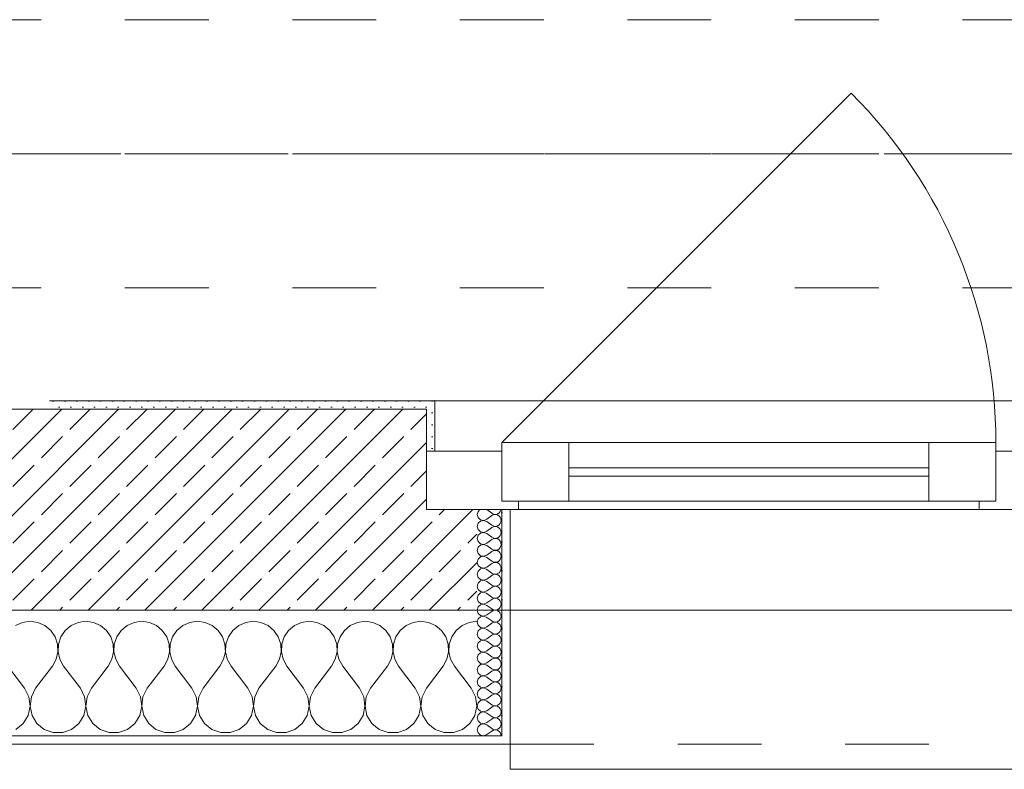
# Model space of a CAD drawing. Header units: metres. Extents: x -3.5 to 65.3, y -10.9 to 16.7.
# Tile 35 of 213: x 25.9 to 27, y -0.2 to 0.7. Entities that reach past the tile are written whole.
import ezdxf

# ---------------------------------------------------------------- set-up
doc = ezdxf.new("R2010")
doc.units = ezdxf.units.M
doc.header["$MEASUREMENT"] = 0
for name, pattern in [('Achse', [0.08, 0.04, -0.02, 0, -0.02]), ('Strichlinie doppelt', [0.218722, 0.105833, -0.042333, 0.028222, -0.042333]), ('Strichlinie eng', [0.046, 0.03, -0.016]), ('Untersicht', [0.04, 0.03, -0.01])]:
    doc.linetypes.add(name, pattern=pattern)
for name, color, linetype in [('451 - Universal.Achsen Raster', 7, 'Continuous'), ('603 - Struktur.Bodenplatte_ Decke Roh', 7, 'Continuous'), ('604 - Struktur.Wand Aussen', 7, 'Continuous'), ('608 - Struktur.Träger', 7, 'Continuous')]:
    doc.layers.add(name, color=color, linetype=linetype)
pattern_1 = [(0, (0, 0), (0, 0.034641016), [0, -0.02]), (0, (0.01, 0.01732), (0, 0.034641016), [0, -0.02])]
pattern_2 = [(45, (0, 0), (-0.007071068, 0.007071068), [0, -0.01])]

# ---------------------------------------------------------------- blocks, each defined once
blk = doc.blocks.new('*X26')
at = {"layer": '604 - Struktur.Wand Aussen', "color": 7, "linetype": 'Continuous', "lineweight": 5}
for p, q in [((25.8576, -0.0096), (25.8491, -0.0133)), ((25.8667, -0.0083), (25.8576, -0.0096)), ((25.8758, -0.0096), (25.8667, -0.0083)), ((25.8842, -0.0133), (25.8758, -0.0096)), ((25.9242, -0.0096), (25.9158, -0.0133)), ((25.9333, -0.0083), (25.9242, -0.0096)), ((25.9424, -0.0096), (25.9333, -0.0083)), ((25.9509, -0.0133), (25.9424, -0.0096)), ((25.9909, -0.0096), (25.9825, -0.0133)), ((26, -0.0083), (25.9909, -0.0096)), ((26.0091, -0.0096), (26, -0.0083)), ((26.0175, -0.0133), (26.0091, -0.0096)), ((26.0576, -0.0096), (26.0491, -0.0133)), ((26.0667, -0.0083), (26.0576, -0.0096)), ((26.0758, -0.0096), (26.0667, -0.0083)), ((26.0842, -0.0133), (26.0758, -0.0096)), ((26.1242, -0.0096), (26.1158, -0.0133)), ((26.1333, -0.0083), (26.1242, -0.0096)), ((26.1424, -0.0096), (26.1333, -0.0083)), ((26.1509, -0.0133), (26.1424, -0.0096)), ((26.1909, -0.0096), (26.1825, -0.0133)), ((26.2, -0.0083), (26.1909, -0.0096)), ((26.2091, -0.0096), (26.2, -0.0083)), ((26.2175, -0.0133), (26.2091, -0.0096)), ((26.2576, -0.0096), (26.2491, -0.0133)), ((26.2667, -0.0083), (26.2576, -0.0096)), ((26.2758, -0.0096), (26.2667, -0.0083)), ((26.2842, -0.0133), (26.2758, -0.0096)), ((26.3242, -0.0096), (26.3158, -0.0133)), ((26.3333, -0.0083), (26.3242, -0.0096)), ((26.3424, -0.0096), (26.3333, -0.0083)), ((26.3509, -0.0133), (26.3424, -0.0096)), ((26.3909, -0.0096), (26.3825, -0.0133)), ((26.4, -0.0083), (26.3909, -0.0096)), ((25.8913, -0.0192), (25.8842, -0.0133)), ((25.8965, -0.0268), (25.8913, -0.0192)), ((25.9087, -0.0192), (25.9035, -0.0268)), ((25.9158, -0.0133), (25.9087, -0.0192)), ((25.9579, -0.0192), (25.9509, -0.0133)), ((25.9631, -0.0268), (25.9579, -0.0192)), ((25.9754, -0.0192), (25.9702, -0.0268)), ((25.9825, -0.0133), (25.9754, -0.0192)), ((26.0246, -0.0192), (26.0175, -0.0133)), ((26.0298, -0.0268), (26.0246, -0.0192)), ((26.0421, -0.0192), (26.0369, -0.0268)), ((26.0491, -0.0133), (26.0421, -0.0192)), ((26.0913, -0.0192), (26.0842, -0.0133)), ((26.0965, -0.0268), (26.0913, -0.0192)), ((26.1087, -0.0192), (26.1035, -0.0268)), ((26.1158, -0.0133), (26.1087, -0.0192)), ((26.1579, -0.0192), (26.1509, -0.0133)), ((26.1631, -0.0268), (26.1579, -0.0192)), ((26.1754, -0.0192), (26.1702, -0.0268)), ((26.1825, -0.0133), (26.1754, -0.0192)), ((26.2246, -0.0192), (26.2175, -0.0133)), ((26.2298, -0.0268), (26.2246, -0.0192)), ((26.2421, -0.0192), (26.2369, -0.0268)), ((26.2491, -0.0133), (26.2421, -0.0192)), ((26.2913, -0.0192), (26.2842, -0.0133)), ((26.2965, -0.0268), (26.2913, -0.0192)), ((26.3087, -0.0192), (26.3035, -0.0268)), ((26.3158, -0.0133), (26.3087, -0.0192)), ((26.3579, -0.0192), (26.3509, -0.0133)), ((26.3631, -0.0268), (26.3579, -0.0192)), ((26.3754, -0.0192), (26.3702, -0.0268)), ((26.3825, -0.0133), (26.3754, -0.0192)), ((25.8994, -0.0355), (25.8965, -0.0268)), ((25.9035, -0.0268), (25.9006, -0.0355)), ((25.9661, -0.0355), (25.9631, -0.0268)), ((25.9702, -0.0268), (25.9672, -0.0355)), ((26.0328, -0.0355), (26.0298, -0.0268)), ((26.0369, -0.0268), (26.0339, -0.0355)), ((26.0994, -0.0355), (26.0965, -0.0268)), ((26.1035, -0.0268), (26.1006, -0.0355)), ((26.1661, -0.0355), (26.1631, -0.0268)), ((26.1702, -0.0268), (26.1672, -0.0355)), ((26.2328, -0.0355), (26.2298, -0.0268)), ((26.2369, -0.0268), (26.2339, -0.0355)), ((26.2994, -0.0355), (26.2965, -0.0268)), ((26.3035, -0.0268), (26.3006, -0.0355)), ((26.3661, -0.0355), (26.3631, -0.0268)), ((26.3702, -0.0268), (26.3672, -0.0355)), ((25.8978, -0.0536), (25.8999, -0.0447)), ((25.8999, -0.0447), (25.8994, -0.0355)), ((25.9006, -0.0355), (25.9001, -0.0447)), ((25.9001, -0.0447), (25.9022, -0.0536)), ((25.9645, -0.0536), (25.9665, -0.0447)), ((25.9665, -0.0447), (25.9661, -0.0355)), ((25.9672, -0.0355), (25.9668, -0.0447)), ((25.9668, -0.0447), (25.9689, -0.0536)), ((26.0311, -0.0536), (26.0332, -0.0447)), ((26.0332, -0.0447), (26.0328, -0.0355)), ((26.0339, -0.0355), (26.0335, -0.0447)), ((26.0335, -0.0447), (26.0355, -0.0536)), ((26.0978, -0.0536), (26.0999, -0.0447)), ((26.0999, -0.0447), (26.0994, -0.0355)), ((26.1006, -0.0355), (26.1001, -0.0447)), ((26.1001, -0.0447), (26.1022, -0.0536)), ((26.1645, -0.0536), (26.1665, -0.0447)), ((26.1665, -0.0447), (26.1661, -0.0355)), ((26.1672, -0.0355), (26.1668, -0.0447)), ((26.1668, -0.0447), (26.1689, -0.0536)), ((26.2311, -0.0536), (26.2332, -0.0447)), ((26.2332, -0.0447), (26.2328, -0.0355)), ((26.2339, -0.0355), (26.2335, -0.0447)), ((26.2335, -0.0447), (26.2355, -0.0536)), ((26.2978, -0.0536), (26.2999, -0.0447)), ((26.2999, -0.0447), (26.2994, -0.0355)), ((26.3006, -0.0355), (26.3001, -0.0447)), ((26.3001, -0.0447), (26.3022, -0.0536)), ((26.3645, -0.0536), (26.3665, -0.0447)), ((26.3665, -0.0447), (26.3661, -0.0355)), ((26.3672, -0.0355), (26.3668, -0.0447)), ((26.3668, -0.0447), (26.3689, -0.0536)), ((25.8933, -0.0617), (25.8978, -0.0536)), ((25.9022, -0.0536), (25.9067, -0.0617)), ((25.96, -0.0617), (25.9645, -0.0536)), ((25.9689, -0.0536), (25.9733, -0.0617)), ((26.0267, -0.0617), (26.0311, -0.0536)), ((26.0355, -0.0536), (26.04, -0.0617)), ((26.0933, -0.0617), (26.0978, -0.0536)), ((26.1022, -0.0536), (26.1067, -0.0617)), ((26.16, -0.0617), (26.1645, -0.0536)), ((26.1689, -0.0536), (26.1733, -0.0617)), ((26.2267, -0.0617), (26.2311, -0.0536)), ((26.2355, -0.0536), (26.24, -0.0617)), ((26.2933, -0.0617), (26.2978, -0.0536)), ((26.3022, -0.0536), (26.3067, -0.0617)), ((26.36, -0.0617), (26.3645, -0.0536)), ((26.3689, -0.0536), (26.3733, -0.0617)), ((25.86, -0.0883), (25.84, -0.0617)), ((25.8733, -0.0883), (25.8933, -0.0617)), ((25.9267, -0.0883), (25.9067, -0.0617)), ((25.94, -0.0883), (25.96, -0.0617)), ((25.9933, -0.0883), (25.9733, -0.0617)), ((26.0067, -0.0883), (26.0267, -0.0617)), ((26.06, -0.0883), (26.04, -0.0617)), ((26.0733, -0.0883), (26.0933, -0.0617)), ((26.1267, -0.0883), (26.1067, -0.0617)), ((26.14, -0.0883), (26.16, -0.0617)), ((26.1933, -0.0883), (26.1733, -0.0617)), ((26.2067, -0.0883), (26.2267, -0.0617)), ((26.26, -0.0883), (26.24, -0.0617)), ((26.2733, -0.0883), (26.2933, -0.0617)), ((26.3267, -0.0883), (26.3067, -0.0617)), ((26.34, -0.0883), (26.36, -0.0617)), ((26.3933, -0.0883), (26.3733, -0.0617)), ((25.8651, -0.0984), (25.86, -0.0883)), ((25.8733, -0.0883), (25.8682, -0.0984)), ((25.9318, -0.0984), (25.9267, -0.0883)), ((25.94, -0.0883), (25.9349, -0.0984)), ((25.9985, -0.0984), (25.9933, -0.0883)), ((26.0067, -0.0883), (26.0015, -0.0984)), ((26.0651, -0.0984), (26.06, -0.0883)), ((26.0733, -0.0883), (26.0682, -0.0984)), ((26.1318, -0.0984), (26.1267, -0.0883)), ((26.14, -0.0883), (26.1349, -0.0984)), ((26.1985, -0.0984), (26.1933, -0.0883)), ((26.2067, -0.0883), (26.2015, -0.0984)), ((26.2651, -0.0984), (26.26, -0.0883)), ((26.2733, -0.0883), (26.2682, -0.0984)), ((26.3318, -0.0984), (26.3267, -0.0883)), ((26.34, -0.0883), (26.3349, -0.0984)), ((26.3985, -0.0984), (26.3933, -0.0883)), ((25.8666, -0.1096), (25.8651, -0.0984)), ((25.8682, -0.0984), (25.8667, -0.1096)), ((25.9333, -0.1096), (25.9318, -0.0984)), ((25.9349, -0.0984), (25.9334, -0.1096)), ((26, -0.1096), (25.9985, -0.0984)), ((26.0015, -0.0984), (26, -0.1096)), ((26.0666, -0.1096), (26.0651, -0.0984)), ((26.0682, -0.0984), (26.0667, -0.1096)), ((26.1333, -0.1096), (26.1318, -0.0984)), ((26.1349, -0.0984), (26.1334, -0.1096)), ((26.2, -0.1096), (26.1985, -0.0984)), ((26.2015, -0.0984), (26.2, -0.1096)), ((26.2666, -0.1096), (26.2651, -0.0984)), ((26.2682, -0.0984), (26.2667, -0.1096)), ((26.3333, -0.1096), (26.3318, -0.0984)), ((26.3349, -0.0984), (26.3334, -0.1096)), ((26.4, -0.1096), (26.3985, -0.0984)), ((25.8643, -0.1207), (25.8666, -0.1096)), ((25.8667, -0.1096), (25.869, -0.1207)), ((25.931, -0.1207), (25.9333, -0.1096)), ((25.9334, -0.1096), (25.9357, -0.1207)), ((25.9976, -0.1207), (26, -0.1096)), ((26, -0.1096), (26.0024, -0.1207)), ((26.0643, -0.1207), (26.0666, -0.1096)), ((26.0667, -0.1096), (26.069, -0.1207)), ((26.131, -0.1207), (26.1333, -0.1096)), ((26.1334, -0.1096), (26.1357, -0.1207)), ((26.1976, -0.1207), (26.2, -0.1096)), ((26.2, -0.1096), (26.2024, -0.1207)), ((26.2643, -0.1207), (26.2666, -0.1096)), ((26.2667, -0.1096), (26.269, -0.1207)), ((26.331, -0.1207), (26.3333, -0.1096)), ((26.3334, -0.1096), (26.3357, -0.1207)), ((26.3976, -0.1207), (26.4, -0.1096)), ((25.8584, -0.1303), (25.8643, -0.1207)), ((25.869, -0.1207), (25.8749, -0.1303)), ((25.9251, -0.1303), (25.931, -0.1207)), ((25.9357, -0.1207), (25.9416, -0.1303)), ((25.9917, -0.1303), (25.9976, -0.1207)), ((26.0024, -0.1207), (26.0083, -0.1303)), ((26.0584, -0.1303), (26.0643, -0.1207)), ((26.069, -0.1207), (26.0749, -0.1303)), ((26.1251, -0.1303), (26.131, -0.1207)), ((26.1357, -0.1207), (26.1416, -0.1303)), ((26.1917, -0.1303), (26.1976, -0.1207)), ((26.2024, -0.1207), (26.2083, -0.1303)), ((26.2584, -0.1303), (26.2643, -0.1207)), ((26.269, -0.1207), (26.2749, -0.1303)), ((26.3251, -0.1303), (26.331, -0.1207)), ((26.3357, -0.1207), (26.3416, -0.1303)), ((26.3917, -0.1303), (26.3976, -0.1207)), ((25.8496, -0.1374), (25.8584, -0.1303)), ((25.8749, -0.1303), (25.8837, -0.1374)), ((25.8837, -0.1374), (25.8943, -0.1412)), ((25.9057, -0.1412), (25.9163, -0.1374)), ((25.9163, -0.1374), (25.9251, -0.1303)), ((25.9416, -0.1303), (25.9504, -0.1374)), ((25.9504, -0.1374), (25.961, -0.1412)), ((25.9723, -0.1412), (25.983, -0.1374)), ((25.983, -0.1374), (25.9917, -0.1303)), ((26.0083, -0.1303), (26.017, -0.1374)), ((26.017, -0.1374), (26.0277, -0.1412)), ((26.039, -0.1412), (26.0496, -0.1374)), ((26.0496, -0.1374), (26.0584, -0.1303)), ((26.0749, -0.1303), (26.0837, -0.1374)), ((26.0837, -0.1374), (26.0943, -0.1412)), ((26.1057, -0.1412), (26.1163, -0.1374)), ((26.1163, -0.1374), (26.1251, -0.1303)), ((26.1416, -0.1303), (26.1504, -0.1374)), ((26.1504, -0.1374), (26.161, -0.1412)), ((26.1723, -0.1412), (26.183, -0.1374)), ((26.183, -0.1374), (26.1917, -0.1303)), ((26.2083, -0.1303), (26.217, -0.1374)), ((26.217, -0.1374), (26.2277, -0.1412)), ((26.239, -0.1412), (26.2496, -0.1374)), ((26.2496, -0.1374), (26.2584, -0.1303)), ((26.2749, -0.1303), (26.2837, -0.1374)), ((26.2837, -0.1374), (26.2943, -0.1412)), ((26.3057, -0.1412), (26.3163, -0.1374)), ((26.3163, -0.1374), (26.3251, -0.1303)), ((26.3416, -0.1303), (26.3504, -0.1374)), ((26.3504, -0.1374), (26.361, -0.1412)), ((26.3723, -0.1412), (26.383, -0.1374)), ((26.383, -0.1374), (26.3917, -0.1303)), ((25.8943, -0.1412), (25.9057, -0.1412)), ((25.961, -0.1412), (25.9723, -0.1412)), ((26.0277, -0.1412), (26.039, -0.1412)), ((26.0943, -0.1412), (26.1057, -0.1412)), ((26.161, -0.1412), (26.1723, -0.1412)), ((26.2277, -0.1412), (26.239, -0.1412)), ((26.2943, -0.1412), (26.3057, -0.1412)), ((26.361, -0.1412), (26.3723, -0.1412))]:
    blk.add_line(p, q, dxfattribs=at)
blk = doc.blocks.new('*X47')
at = {"layer": '604 - Struktur.Wand Aussen', "color": 7, "linetype": 'Continuous', "lineweight": 5}
for p, q in [((26.4018, 0.123), (26.4007, 0.1193)), ((26.4007, 0.1193), (26.4018, 0.1155)), ((26.4039, 0.125), (26.4018, 0.123)), ((26.4121, 0.125), (26.4179, 0.1207)), ((26.4121, 0.1136), (26.4179, 0.1179)), ((26.4179, 0.1207), (26.4196, 0.1198)), ((26.4196, 0.1188), (26.4179, 0.1179)), ((26.4196, 0.1198), (26.4215, 0.1193)), ((26.4215, 0.1193), (26.4196, 0.1188)), ((26.4215, 0.1193), (26.4235, 0.1194)), ((26.4235, 0.1192), (26.4215, 0.1193)), ((26.4235, 0.1194), (26.4253, 0.12)), ((26.4253, 0.1185), (26.4235, 0.1192)), ((26.4253, 0.12), (26.427, 0.1212)), ((26.427, 0.1174), (26.4253, 0.1185)), ((26.427, 0.1212), (26.4282, 0.1227)), ((26.4282, 0.1227), (26.429, 0.1245)), ((26.429, 0.1245), (26.4291, 0.125)), ((26.4018, 0.1088), (26.4007, 0.105)), ((26.4018, 0.1155), (26.4047, 0.1129)), ((26.4047, 0.1114), (26.4018, 0.1088)), ((26.4047, 0.1129), (26.4085, 0.1122)), ((26.4085, 0.1121), (26.4047, 0.1114)), ((26.4085, 0.1122), (26.4121, 0.1136)), ((26.4121, 0.1107), (26.4085, 0.1121)), ((26.4121, 0.1107), (26.4179, 0.1064)), ((26.4179, 0.1064), (26.4196, 0.1055)), ((26.4253, 0.1058), (26.427, 0.1069)), ((26.4282, 0.1159), (26.427, 0.1174)), ((26.427, 0.1069), (26.4282, 0.1084)), ((26.429, 0.1141), (26.4282, 0.1159)), ((26.4282, 0.1084), (26.429, 0.1102)), ((26.4293, 0.1121), (26.429, 0.1141)), ((26.429, 0.1102), (26.4293, 0.1121)), ((26.4007, 0.105), (26.4018, 0.1012)), ((26.4018, 0.0945), (26.4007, 0.0907)), ((26.4018, 0.1012), (26.4047, 0.0986)), ((26.4047, 0.0971), (26.4018, 0.0945)), ((26.4047, 0.0986), (26.4085, 0.0979)), ((26.4085, 0.0978), (26.4047, 0.0971)), ((26.4085, 0.0979), (26.4121, 0.0993)), ((26.4121, 0.0964), (26.4085, 0.0978)), ((26.4121, 0.0993), (26.4179, 0.1036)), ((26.4121, 0.0964), (26.4179, 0.0921)), ((26.4196, 0.1045), (26.4179, 0.1036)), ((26.4196, 0.1055), (26.4215, 0.105)), ((26.4215, 0.105), (26.4196, 0.1045)), ((26.4215, 0.105), (26.4235, 0.1051)), ((26.4235, 0.1049), (26.4215, 0.105)), ((26.4235, 0.1051), (26.4253, 0.1058)), ((26.4253, 0.1042), (26.4235, 0.1049)), ((26.427, 0.1031), (26.4253, 0.1042)), ((26.4282, 0.1016), (26.427, 0.1031)), ((26.427, 0.0926), (26.4282, 0.0941)), ((26.429, 0.0998), (26.4282, 0.1016)), ((26.4282, 0.0941), (26.429, 0.0959)), ((26.4293, 0.0979), (26.429, 0.0998)), ((26.429, 0.0959), (26.4293, 0.0979)), ((26.4007, 0.0907), (26.4018, 0.087)), ((26.4018, 0.087), (26.4047, 0.0843)), ((26.4047, 0.0828), (26.4018, 0.0802)), ((26.4047, 0.0843), (26.4085, 0.0836)), ((26.4085, 0.0835), (26.4047, 0.0828)), ((26.4085, 0.0836), (26.4121, 0.085)), ((26.4121, 0.0821), (26.4085, 0.0835)), ((26.4121, 0.085), (26.4179, 0.0893)), ((26.4179, 0.0921), (26.4196, 0.0912)), ((26.4196, 0.0902), (26.4179, 0.0893)), ((26.4196, 0.0912), (26.4215, 0.0907)), ((26.4215, 0.0907), (26.4196, 0.0902)), ((26.4215, 0.0907), (26.4235, 0.0908)), ((26.4235, 0.0906), (26.4215, 0.0907)), ((26.4235, 0.0908), (26.4253, 0.0915)), ((26.4253, 0.09), (26.4235, 0.0906)), ((26.4253, 0.0915), (26.427, 0.0926)), ((26.427, 0.0888), (26.4253, 0.09)), ((26.4282, 0.0873), (26.427, 0.0888)), ((26.429, 0.0855), (26.4282, 0.0873)), ((26.4293, 0.0836), (26.429, 0.0855)), ((26.429, 0.0816), (26.4293, 0.0836)), ((26.4018, 0.0802), (26.4007, 0.0764)), ((26.4007, 0.0764), (26.4018, 0.0727)), ((26.4018, 0.0727), (26.4047, 0.07)), ((26.4085, 0.0693), (26.4121, 0.0707)), ((26.4121, 0.0821), (26.4179, 0.0779)), ((26.4121, 0.0707), (26.4179, 0.075)), ((26.4179, 0.0779), (26.4196, 0.0769)), ((26.4196, 0.076), (26.4179, 0.075)), ((26.4196, 0.0769), (26.4215, 0.0765)), ((26.4215, 0.0764), (26.4196, 0.076)), ((26.4215, 0.0765), (26.4235, 0.0766)), ((26.4235, 0.0763), (26.4215, 0.0764)), ((26.4235, 0.0766), (26.4253, 0.0772)), ((26.4253, 0.0757), (26.4235, 0.0763)), ((26.4253, 0.0772), (26.427, 0.0783)), ((26.427, 0.0746), (26.4253, 0.0757)), ((26.427, 0.0783), (26.4282, 0.0798)), ((26.4282, 0.073), (26.427, 0.0746)), ((26.4282, 0.0798), (26.429, 0.0816)), ((26.429, 0.0712), (26.4282, 0.073)), ((26.4293, 0.0693), (26.429, 0.0712)), ((26.4018, 0.0659), (26.4007, 0.0621)), ((26.4007, 0.0621), (26.4018, 0.0584)), ((26.4047, 0.0685), (26.4018, 0.0659)), ((26.4047, 0.07), (26.4085, 0.0693)), ((26.4085, 0.0693), (26.4047, 0.0685)), ((26.4121, 0.0679), (26.4085, 0.0693)), ((26.4121, 0.0679), (26.4179, 0.0636)), ((26.4121, 0.0564), (26.4179, 0.0607)), ((26.4179, 0.0636), (26.4196, 0.0626)), ((26.4196, 0.0617), (26.4179, 0.0607)), ((26.4196, 0.0626), (26.4215, 0.0622)), ((26.4215, 0.0621), (26.4196, 0.0617)), ((26.4215, 0.0622), (26.4235, 0.0623)), ((26.4235, 0.062), (26.4215, 0.0621)), ((26.4235, 0.0623), (26.4253, 0.0629)), ((26.4253, 0.0614), (26.4235, 0.062)), ((26.4253, 0.0629), (26.427, 0.064)), ((26.427, 0.0603), (26.4253, 0.0614)), ((26.427, 0.064), (26.4282, 0.0655)), ((26.4282, 0.0588), (26.427, 0.0603)), ((26.4282, 0.0655), (26.429, 0.0673)), ((26.429, 0.0673), (26.4293, 0.0693)), ((26.4018, 0.0516), (26.4007, 0.0479)), ((26.4007, 0.0479), (26.4018, 0.0441)), ((26.4018, 0.0584), (26.4047, 0.0558)), ((26.4047, 0.0542), (26.4018, 0.0516)), ((26.4047, 0.0558), (26.4085, 0.055)), ((26.4085, 0.055), (26.4047, 0.0542)), ((26.4085, 0.055), (26.4121, 0.0564)), ((26.4121, 0.0536), (26.4085, 0.055)), ((26.4121, 0.0536), (26.4179, 0.0493)), ((26.4179, 0.0493), (26.4196, 0.0483)), ((26.4196, 0.0474), (26.4179, 0.0464)), ((26.4196, 0.0483), (26.4215, 0.0479)), ((26.4215, 0.0478), (26.4196, 0.0474)), ((26.4215, 0.0479), (26.4235, 0.048)), ((26.4235, 0.0477), (26.4215, 0.0478)), ((26.4235, 0.048), (26.4253, 0.0486)), ((26.4253, 0.0471), (26.4235, 0.0477)), ((26.4253, 0.0486), (26.427, 0.0497)), ((26.427, 0.046), (26.4253, 0.0471)), ((26.427, 0.0497), (26.4282, 0.0512)), ((26.429, 0.057), (26.4282, 0.0588)), ((26.4282, 0.0512), (26.429, 0.053)), ((26.4293, 0.055), (26.429, 0.057)), ((26.429, 0.053), (26.4293, 0.055)), ((26.4018, 0.0373), (26.4007, 0.0336)), ((26.4018, 0.0441), (26.4047, 0.0415)), ((26.4047, 0.04), (26.4018, 0.0373)), ((26.4047, 0.0415), (26.4085, 0.0407)), ((26.4085, 0.0407), (26.4047, 0.04)), ((26.4085, 0.0407), (26.4121, 0.0421)), ((26.4121, 0.0393), (26.4085, 0.0407)), ((26.4121, 0.0421), (26.4179, 0.0464)), ((26.4121, 0.0393), (26.4179, 0.035)), ((26.4253, 0.0343), (26.427, 0.0354)), ((26.4282, 0.0445), (26.427, 0.046)), ((26.427, 0.0354), (26.4282, 0.037)), ((26.429, 0.0427), (26.4282, 0.0445)), ((26.4282, 0.037), (26.429, 0.0388)), ((26.4293, 0.0407), (26.429, 0.0427)), ((26.429, 0.0388), (26.4293, 0.0407)), ((26.4007, 0.0336), (26.4018, 0.0298)), ((26.4018, 0.0298), (26.4047, 0.0272)), ((26.4047, 0.0257), (26.4018, 0.023)), ((26.4047, 0.0272), (26.4085, 0.0265)), ((26.4085, 0.0264), (26.4047, 0.0257)), ((26.4085, 0.0265), (26.4121, 0.0279)), ((26.4121, 0.025), (26.4085, 0.0264)), ((26.4121, 0.0279), (26.4179, 0.0321)), ((26.4121, 0.025), (26.4179, 0.0207)), ((26.4179, 0.035), (26.4196, 0.034)), ((26.4196, 0.0331), (26.4179, 0.0321)), ((26.4196, 0.034), (26.4215, 0.0336)), ((26.4215, 0.0335), (26.4196, 0.0331)), ((26.4215, 0.0336), (26.4235, 0.0337)), ((26.4235, 0.0334), (26.4215, 0.0335)), ((26.4235, 0.0337), (26.4253, 0.0343)), ((26.4253, 0.0328), (26.4235, 0.0334)), ((26.427, 0.0317), (26.4253, 0.0328)), ((26.4282, 0.0302), (26.427, 0.0317)), ((26.429, 0.0284), (26.4282, 0.0302)), ((26.4282, 0.0227), (26.429, 0.0245)), ((26.4293, 0.0264), (26.429, 0.0284)), ((26.429, 0.0245), (26.4293, 0.0264)), ((26.4018, 0.023), (26.4007, 0.0193)), ((26.4007, 0.0193), (26.4018, 0.0155)), ((26.4018, 0.0155), (26.4047, 0.0129)), ((26.4047, 0.0129), (26.4085, 0.0122)), ((26.4085, 0.0121), (26.4047, 0.0114)), ((26.4085, 0.0122), (26.4121, 0.0136)), ((26.4121, 0.0107), (26.4085, 0.0121)), ((26.4121, 0.0136), (26.4179, 0.0179)), ((26.4179, 0.0207), (26.4196, 0.0198)), ((26.4196, 0.0188), (26.4179, 0.0179)), ((26.4196, 0.0198), (26.4215, 0.0193)), ((26.4215, 0.0193), (26.4196, 0.0188)), ((26.4215, 0.0193), (26.4235, 0.0194)), ((26.4235, 0.0192), (26.4215, 0.0193)), ((26.4235, 0.0194), (26.4253, 0.02)), ((26.4253, 0.0185), (26.4235, 0.0192)), ((26.4253, 0.02), (26.427, 0.0212)), ((26.427, 0.0174), (26.4253, 0.0185)), ((26.427, 0.0212), (26.4282, 0.0227)), ((26.4282, 0.0159), (26.427, 0.0174)), ((26.429, 0.0141), (26.4282, 0.0159)), ((26.4293, 0.0121), (26.429, 0.0141)), ((26.429, 0.0102), (26.4293, 0.0121)), ((26.4018, 0.0088), (26.4007, 0.005)), ((26.4007, 0.005), (26.4018, 0.0012)), ((26.4047, 0.0114), (26.4018, 0.0088)), ((26.4018, 0.0012), (26.4047, -0.0014)), ((26.4121, 0.0107), (26.4179, 0.0064)), ((26.4121, -0.0007), (26.4179, 0.0036)), ((26.4179, 0.0064), (26.4196, 0.0055)), ((26.4196, 0.0045), (26.4179, 0.0036)), ((26.4196, 0.0055), (26.4215, 0.005)), ((26.4215, 0.005), (26.4196, 0.0045)), ((26.4215, 0.005), (26.4235, 0.0051)), ((26.4235, 0.0049), (26.4215, 0.005)), ((26.4235, 0.0051), (26.4253, 0.0058)), ((26.4253, 0.0042), (26.4235, 0.0049)), ((26.4253, 0.0058), (26.427, 0.0069)), ((26.427, 0.0031), (26.4253, 0.0042)), ((26.427, 0.0069), (26.4282, 0.0084)), ((26.4282, 0.0016), (26.427, 0.0031)), ((26.4282, 0.0084), (26.429, 0.0102)), ((26.429, -0.0002), (26.4282, 0.0016)), ((26.4018, -0.0055), (26.4007, -0.0093)), ((26.4007, -0.0093), (26.4018, -0.013)), ((26.4047, -0.0029), (26.4018, -0.0055)), ((26.4047, -0.0014), (26.4085, -0.0021)), ((26.4085, -0.0022), (26.4047, -0.0029)), ((26.4085, -0.0021), (26.4121, -0.0007)), ((26.4121, -0.0036), (26.4085, -0.0022)), ((26.4121, -0.0036), (26.4179, -0.0079)), ((26.4121, -0.015), (26.4179, -0.0107)), ((26.4179, -0.0079), (26.4196, -0.0088)), ((26.4196, -0.0098), (26.4179, -0.0107)), ((26.4196, -0.0088), (26.4215, -0.0093)), ((26.4215, -0.0093), (26.4196, -0.0098)), ((26.4215, -0.0093), (26.4235, -0.0092)), ((26.4235, -0.0094), (26.4215, -0.0093)), ((26.4235, -0.0092), (26.4253, -0.0085)), ((26.4253, -0.01), (26.4235, -0.0094)), ((26.4253, -0.0085), (26.427, -0.0074)), ((26.427, -0.0112), (26.4253, -0.01)), ((26.427, -0.0074), (26.4282, -0.0059)), ((26.4282, -0.0127), (26.427, -0.0112)), ((26.4282, -0.0059), (26.429, -0.0041)), ((26.4293, -0.0021), (26.429, -0.0002)), ((26.429, -0.0041), (26.4293, -0.0021)), ((26.4018, -0.0198), (26.4007, -0.0236)), ((26.4018, -0.013), (26.4047, -0.0157)), ((26.4047, -0.0172), (26.4018, -0.0198)), ((26.4047, -0.0157), (26.4085, -0.0164)), ((26.4085, -0.0165), (26.4047, -0.0172)), ((26.4085, -0.0164), (26.4121, -0.015)), ((26.4121, -0.0179), (26.4085, -0.0165)), ((26.4121, -0.0179), (26.4179, -0.0221)), ((26.4179, -0.0221), (26.4196, -0.0231)), ((26.4196, -0.0231), (26.4215, -0.0235)), ((26.4215, -0.0235), (26.4235, -0.0234)), ((26.4235, -0.0234), (26.4253, -0.0228)), ((26.4253, -0.0228), (26.427, -0.0217)), ((26.427, -0.0217), (26.4282, -0.0202)), ((26.429, -0.0145), (26.4282, -0.0127)), ((26.4282, -0.0202), (26.429, -0.0184)), ((26.4293, -0.0164), (26.429, -0.0145)), ((26.429, -0.0184), (26.4293, -0.0164)), ((26.4007, -0.0236), (26.4018, -0.0273)), ((26.4018, -0.0341), (26.4007, -0.0379)), ((26.4018, -0.0273), (26.4047, -0.03)), ((26.4047, -0.0315), (26.4018, -0.0341)), ((26.4047, -0.03), (26.4085, -0.0307)), ((26.4085, -0.0307), (26.4047, -0.0315)), ((26.4085, -0.0307), (26.4121, -0.0293)), ((26.4121, -0.0321), (26.4085, -0.0307)), ((26.4121, -0.0293), (26.4179, -0.025)), ((26.4121, -0.0321), (26.4179, -0.0364)), ((26.4196, -0.024), (26.4179, -0.025)), ((26.4215, -0.0236), (26.4196, -0.024)), ((26.4235, -0.0237), (26.4215, -0.0236)), ((26.4253, -0.0243), (26.4235, -0.0237)), ((26.427, -0.0254), (26.4253, -0.0243)), ((26.4282, -0.027), (26.427, -0.0254)), ((26.427, -0.036), (26.4282, -0.0345)), ((26.429, -0.0288), (26.4282, -0.027)), ((26.4282, -0.0345), (26.429, -0.0327)), ((26.4293, -0.0307), (26.429, -0.0288)), ((26.429, -0.0327), (26.4293, -0.0307)), ((26.4007, -0.0379), (26.4018, -0.0416)), ((26.4018, -0.0416), (26.4047, -0.0442)), ((26.4047, -0.0458), (26.4018, -0.0484)), ((26.4047, -0.0442), (26.4085, -0.045)), ((26.4085, -0.045), (26.4047, -0.0458)), ((26.4085, -0.045), (26.4121, -0.0436)), ((26.4121, -0.0464), (26.4085, -0.045)), ((26.4121, -0.0436), (26.4179, -0.0393)), ((26.4121, -0.0464), (26.4179, -0.0507)), ((26.4179, -0.0364), (26.4196, -0.0374)), ((26.4196, -0.0383), (26.4179, -0.0393)), ((26.4196, -0.0374), (26.4215, -0.0378)), ((26.4215, -0.0379), (26.4196, -0.0383)), ((26.4215, -0.0378), (26.4235, -0.0377)), ((26.4235, -0.038), (26.4215, -0.0379)), ((26.4235, -0.0377), (26.4253, -0.0371)), ((26.4253, -0.0386), (26.4235, -0.038)), ((26.4253, -0.0371), (26.427, -0.036)), ((26.427, -0.0397), (26.4253, -0.0386)), ((26.4282, -0.0412), (26.427, -0.0397)), ((26.429, -0.043), (26.4282, -0.0412)), ((26.4282, -0.0488), (26.429, -0.047)), ((26.4293, -0.045), (26.429, -0.043)), ((26.429, -0.047), (26.4293, -0.045)), ((26.4018, -0.0484), (26.4007, -0.0521)), ((26.4007, -0.0521), (26.4018, -0.0559)), ((26.4018, -0.0559), (26.4047, -0.0585)), ((26.4047, -0.0585), (26.4085, -0.0593)), ((26.4085, -0.0593), (26.4121, -0.0579)), ((26.4121, -0.0579), (26.4179, -0.0536)), ((26.4179, -0.0507), (26.4196, -0.0517)), ((26.4196, -0.0526), (26.4179, -0.0536)), ((26.4196, -0.0517), (26.4215, -0.0521)), ((26.4215, -0.0522), (26.4196, -0.0526)), ((26.4215, -0.0521), (26.4235, -0.052)), ((26.4235, -0.0523), (26.4215, -0.0522)), ((26.4235, -0.052), (26.4253, -0.0514)), ((26.4253, -0.0529), (26.4235, -0.0523)), ((26.4253, -0.0514), (26.427, -0.0503)), ((26.427, -0.054), (26.4253, -0.0529)), ((26.427, -0.0503), (26.4282, -0.0488)), ((26.4282, -0.0555), (26.427, -0.054)), ((26.429, -0.0573), (26.4282, -0.0555)), ((26.4293, -0.0593), (26.429, -0.0573)), ((26.4018, -0.0627), (26.4007, -0.0664)), ((26.4007, -0.0664), (26.4018, -0.0702)), ((26.4047, -0.06), (26.4018, -0.0627)), ((26.4018, -0.0702), (26.4047, -0.0728)), ((26.4085, -0.0593), (26.4047, -0.06)), ((26.4121, -0.0607), (26.4085, -0.0593)), ((26.4121, -0.0607), (26.4179, -0.065)), ((26.4121, -0.0721), (26.4179, -0.0679)), ((26.4179, -0.065), (26.4196, -0.066)), ((26.4196, -0.0669), (26.4179, -0.0679)), ((26.4196, -0.066), (26.4215, -0.0664)), ((26.4215, -0.0665), (26.4196, -0.0669)), ((26.4215, -0.0664), (26.4235, -0.0663)), ((26.4235, -0.0666), (26.4215, -0.0665)), ((26.4235, -0.0663), (26.4253, -0.0657)), ((26.4253, -0.0672), (26.4235, -0.0666)), ((26.4253, -0.0657), (26.427, -0.0646)), ((26.427, -0.0683), (26.4253, -0.0672)), ((26.427, -0.0646), (26.4282, -0.063)), ((26.4282, -0.0698), (26.427, -0.0683)), ((26.4282, -0.063), (26.429, -0.0612)), ((26.429, -0.0716), (26.4282, -0.0698)), ((26.429, -0.0612), (26.4293, -0.0593)), ((26.4018, -0.077), (26.4007, -0.0807)), ((26.4007, -0.0807), (26.4018, -0.0845)), ((26.4047, -0.0743), (26.4018, -0.077)), ((26.4047, -0.0728), (26.4085, -0.0735)), ((26.4085, -0.0736), (26.4047, -0.0743)), ((26.4085, -0.0735), (26.4121, -0.0721)), ((26.4121, -0.075), (26.4085, -0.0736)), ((26.4121, -0.075), (26.4179, -0.0793)), ((26.4121, -0.0864), (26.4179, -0.0821)), ((26.4179, -0.0793), (26.4196, -0.0802)), ((26.4196, -0.0812), (26.4179, -0.0821)), ((26.4196, -0.0802), (26.4215, -0.0807)), ((26.4215, -0.0807), (26.4196, -0.0812)), ((26.4215, -0.0807), (26.4235, -0.0806)), ((26.4235, -0.0808), (26.4215, -0.0807)), ((26.4235, -0.0806), (26.4253, -0.08)), ((26.4253, -0.0815), (26.4235, -0.0808)), ((26.4253, -0.08), (26.427, -0.0788)), ((26.427, -0.0826), (26.4253, -0.0815)), ((26.427, -0.0788), (26.4282, -0.0773)), ((26.4282, -0.0773), (26.429, -0.0755)), ((26.4293, -0.0736), (26.429, -0.0716)), ((26.429, -0.0755), (26.4293, -0.0736)), ((26.4018, -0.0912), (26.4007, -0.095)), ((26.4018, -0.0845), (26.4047, -0.0871)), ((26.4047, -0.0886), (26.4018, -0.0912)), ((26.4047, -0.0871), (26.4085, -0.0878)), ((26.4085, -0.0879), (26.4047, -0.0886)), ((26.4085, -0.0878), (26.4121, -0.0864)), ((26.4121, -0.0893), (26.4085, -0.0879)), ((26.4121, -0.0893), (26.4179, -0.0936)), ((26.4179, -0.0936), (26.4196, -0.0945)), ((26.4253, -0.0942), (26.427, -0.0931)), ((26.4282, -0.0841), (26.427, -0.0826)), ((26.427, -0.0931), (26.4282, -0.0916)), ((26.429, -0.0859), (26.4282, -0.0841)), ((26.4282, -0.0916), (26.429, -0.0898)), ((26.4293, -0.0879), (26.429, -0.0859)), ((26.429, -0.0898), (26.4293, -0.0879)), ((26.4007, -0.095), (26.4018, -0.0988)), ((26.4018, -0.1055), (26.4007, -0.1093)), ((26.4018, -0.0988), (26.4047, -0.1014)), ((26.4047, -0.1029), (26.4018, -0.1055)), ((26.4047, -0.1014), (26.4085, -0.1021)), ((26.4085, -0.1022), (26.4047, -0.1029)), ((26.4085, -0.1021), (26.4121, -0.1007)), ((26.4121, -0.1036), (26.4085, -0.1022)), ((26.4121, -0.1007), (26.4179, -0.0964)), ((26.4121, -0.1036), (26.4179, -0.1079)), ((26.4196, -0.0955), (26.4179, -0.0964)), ((26.4196, -0.0945), (26.4215, -0.095)), ((26.4215, -0.095), (26.4196, -0.0955)), ((26.4215, -0.095), (26.4235, -0.0949)), ((26.4235, -0.0951), (26.4215, -0.095)), ((26.4235, -0.0949), (26.4253, -0.0942)), ((26.4253, -0.0958), (26.4235, -0.0951)), ((26.427, -0.0969), (26.4253, -0.0958)), ((26.4282, -0.0984), (26.427, -0.0969)), ((26.429, -0.1002), (26.4282, -0.0984)), ((26.4282, -0.1059), (26.429, -0.1041)), ((26.4293, -0.1021), (26.429, -0.1002)), ((26.429, -0.1041), (26.4293, -0.1021)), ((26.4007, -0.1093), (26.4018, -0.113)), ((26.4018, -0.113), (26.4047, -0.1157)), ((26.4047, -0.1172), (26.4018, -0.1198)), ((26.4047, -0.1157), (26.4085, -0.1164)), ((26.4085, -0.1165), (26.4047, -0.1172)), ((26.4085, -0.1164), (26.4121, -0.115)), ((26.4121, -0.1179), (26.4085, -0.1165)), ((26.4121, -0.115), (26.4179, -0.1107)), ((26.4179, -0.1079), (26.4196, -0.1088)), ((26.4196, -0.1098), (26.4179, -0.1107)), ((26.4196, -0.1088), (26.4215, -0.1093)), ((26.4215, -0.1093), (26.4196, -0.1098)), ((26.4215, -0.1093), (26.4235, -0.1092)), ((26.4235, -0.1094), (26.4215, -0.1093)), ((26.4235, -0.1092), (26.4253, -0.1085)), ((26.4253, -0.11), (26.4235, -0.1094)), ((26.4253, -0.1085), (26.427, -0.1074)), ((26.427, -0.1112), (26.4253, -0.11)), ((26.427, -0.1074), (26.4282, -0.1059)), ((26.4282, -0.1127), (26.427, -0.1112)), ((26.429, -0.1145), (26.4282, -0.1127)), ((26.4293, -0.1164), (26.429, -0.1145)), ((26.429, -0.1184), (26.4293, -0.1164)), ((26.4018, -0.1198), (26.4007, -0.1236)), ((26.4007, -0.1236), (26.4018, -0.1273)), ((26.4018, -0.1273), (26.4047, -0.13)), ((26.4085, -0.1307), (26.4121, -0.1293)), ((26.4121, -0.1179), (26.4179, -0.1221)), ((26.4121, -0.1293), (26.4179, -0.125)), ((26.4179, -0.1221), (26.4196, -0.1231)), ((26.4196, -0.124), (26.4179, -0.125)), ((26.4196, -0.1231), (26.4215, -0.1235)), ((26.4215, -0.1236), (26.4196, -0.124)), ((26.4215, -0.1235), (26.4235, -0.1234)), ((26.4235, -0.1237), (26.4215, -0.1236)), ((26.4235, -0.1234), (26.4253, -0.1228)), ((26.4253, -0.1243), (26.4235, -0.1237)), ((26.4253, -0.1228), (26.427, -0.1217)), ((26.427, -0.1254), (26.4253, -0.1243)), ((26.427, -0.1217), (26.4282, -0.1202)), ((26.4282, -0.127), (26.427, -0.1254)), ((26.4282, -0.1202), (26.429, -0.1184)), ((26.429, -0.1288), (26.4282, -0.127)), ((26.4293, -0.1307), (26.429, -0.1288)), ((26.4018, -0.1341), (26.4007, -0.1379)), ((26.4007, -0.1379), (26.4018, -0.1416)), ((26.4047, -0.1315), (26.4018, -0.1341)), ((26.4047, -0.13), (26.4085, -0.1307)), ((26.4085, -0.1307), (26.4047, -0.1315)), ((26.4121, -0.1321), (26.4085, -0.1307)), ((26.4121, -0.1321), (26.4179, -0.1364)), ((26.4121, -0.1436), (26.4179, -0.1393)), ((26.4179, -0.1364), (26.4196, -0.1374)), ((26.4196, -0.1383), (26.4179, -0.1393)), ((26.4196, -0.1374), (26.4215, -0.1378)), ((26.4215, -0.1379), (26.4196, -0.1383)), ((26.4215, -0.1378), (26.4235, -0.1377)), ((26.4235, -0.138), (26.4215, -0.1379)), ((26.4235, -0.1377), (26.4253, -0.1371)), ((26.4253, -0.1386), (26.4235, -0.138)), ((26.4253, -0.1371), (26.427, -0.136)), ((26.427, -0.1397), (26.4253, -0.1386)), ((26.427, -0.136), (26.4282, -0.1345)), ((26.4282, -0.1412), (26.427, -0.1397)), ((26.4282, -0.1345), (26.429, -0.1327)), ((26.429, -0.1327), (26.4293, -0.1307)), ((26.4018, -0.1416), (26.4047, -0.1442)), ((26.4047, -0.1442), (26.4085, -0.145)), ((26.4085, -0.145), (26.4121, -0.1436)), ((26.429, -0.143), (26.4282, -0.1412)), ((26.4293, -0.145), (26.429, -0.143))]:
    blk.add_line(p, q, dxfattribs=at)

msp = doc.modelspace()

# ---------------------------------------------------------------- hatches: boundary and pattern name
at = {"layer": '604 - Struktur.Wand Aussen', "linetype": 'Continuous', "lineweight": 0, "true_color": 0x000000}
h = msp.add_hatch(dxfattribs=at)
h.set_pattern_fill('Gips_0001', color=18, style=0, pattern_type=2)
h.set_pattern_definition(pattern_2)
h.paths.add_polyline_path([(25.89, 0.245), (26.34, 0.245), (26.34, 0.255), (25.89, 0.255)])
h = msp.add_hatch(dxfattribs=at)
h.set_pattern_fill('Gips_0001', color=18, style=0, pattern_type=2)
h.set_pattern_definition(pattern_2)
h.paths.add_polyline_path([(26.34, 0.195), (26.35, 0.195), (26.35, 0.255), (26.34, 0.255)])
h = msp.add_hatch(dxfattribs=at)
h.set_pattern_fill('Beton__Stahlbeton_0001', color=18, style=0, pattern_type=2)
h.set_pattern_definition([(45, (0, 0), (-0.033941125, 0.033941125), []), (45, (-0.01697, 0.01697), (-0.033941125, 0.033941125), [0.036, -0.012])])
h.paths.add_polyline_path([(25.08, 0.125), (25.08, 0.005), (26.4, 0.005), (26.4, 0.125), (26.34, 0.125), (26.34, 0.195), (26.34, 0.245), (25.14, 0.245), (25.14, 0.195), (25.14, 0.125)])
h = msp.add_hatch(dxfattribs=at)
h.set_pattern_fill('Verputz_0001', color=18, style=0, pattern_type=2)
h.set_pattern_definition(pattern_1)
h.paths.add_polyline_path([(26.43, 0.125), (26.43, -0.155), (26.44, -0.155), (26.44, 0.125)])
h = msp.add_hatch(dxfattribs=at)
h.set_pattern_fill('Verputz_0001', color=18, style=0, pattern_type=2)
h.set_pattern_definition(pattern_1)
h.paths.add_polyline_path([(25.05, -0.145), (25.05, -0.155), (26.43, -0.155), (26.43, -0.145)])

# ---------------------------------------------------------------- linework, layer by layer
at = {"layer": '451 - Universal.Achsen Raster', "color": 160, "linetype": 'Strichlinie doppelt', "lineweight": 9, "true_color": 0x3232ff}
msp.add_line((64.935, 0.55), (-3.175, 0.55), dxfattribs=at)
at = {"layer": '603 - Struktur.Bodenplatte_ Decke Roh', "color": 7, "linetype": 'Continuous', "lineweight": 18, "flags": 128}
msp.add_lwpolyline([(-0.015, 0.005), (43.73, 0.005)], dxfattribs=at)
at = {"layer": '604 - Struktur.Wand Aussen', "color": 7, "linetype": 'Continuous', "lineweight": 9}
for p, q in [((26.43, 0.205), (26.8472, 0.6222)), ((26.35, 0.255), (28.73, 0.255)), ((26.44, -0.155), (26.44, -0.185)), ((26.44, -0.185), (28.64, -0.185))]:
    msp.add_line(p, q, dxfattribs=at)
at = {"layer": '604 - Struktur.Wand Aussen', "color": 7, "linetype": 'Continuous', "lineweight": 5}
for p, q in [((26.34, 0.255), (26.35, 0.255)), ((26.35, 0.245), (26.35, 0.255)), ((26.35, 0.245), (26.35, 0.255)), ((26.35, 0.195), (26.35, 0.245)), ((26.35, 0.195), (26.35, 0.245)), ((26.34, 0.195), (26.35, 0.195)), ((26.34, 0.195), (26.35, 0.195)), ((26.34, 0.195), (26.35, 0.195)), ((26.4, 0.125), (26.43, 0.125)), ((26.4, 0.125), (26.43, 0.125)), ((26.4, 0.125), (26.43, 0.125)), ((26.43, 0.125), (26.44, 0.125)), ((26.43, 0.125), (26.43, -0.145)), ((26.43, -0.145), (26.43, 0.125)), ((26.43, 0.125), (26.44, 0.125)), ((26.43, 0.125), (26.44, 0.125)), ((26.44, 0.005), (26.44, 0.125)), ((26.44, 0.005), (26.44, 0.125)), ((26.44, -0.005), (26.44, 0.005)), ((26.44, -0.005), (26.44, 0.005)), ((26.44, -0.145), (26.44, -0.005)), ((26.44, -0.145), (26.44, -0.005)), ((25.08, -0.145), (26.4, -0.145)), ((26.4, -0.145), (26.43, -0.145)), ((26.44, -0.155), (26.44, -0.145)), ((26.44, -0.155), (26.44, -0.145)), ((26.43, -0.155), (26.44, -0.155))]:
    msp.add_line(p, q, dxfattribs=at)
at = {"layer": '604 - Struktur.Wand Aussen', "color": 7, "linetype": 'Strichlinie eng', "lineweight": 9}
for p, q in [((26.35, 0.255), (28.73, 0.255)), ((26.44, -0.155), (28.64, -0.155))]:
    msp.add_line(p, q, dxfattribs=at)
at = {"layer": '604 - Struktur.Wand Aussen', "color": 7, "linetype": 'Continuous', "lineweight": 13}
for p, q in [((26.34, 0.245), (25.14, 0.245)), ((26.34, 0.245), (26.34, 0.195)), ((26.43, 0.135), (26.43, 0.205)), ((26.43, 0.205), (26.51, 0.205)), ((26.51, 0.205), (26.94, 0.205)), ((26.51, 0.205), (26.51, 0.135)), ((26.94, 0.135), (26.94, 0.205)), ((26.94, 0.205), (27.02, 0.205)), ((27.02, 0.205), (27.02, 0.135)), ((26.34, 0.125), (26.34, 0.195)), ((26.34, 0.195), (26.43, 0.195)), ((26.34, 0.125), (26.34, 0.195)), ((26.34, 0.125), (26.34, 0.195)), ((26.43, 0.195), (26.43, 0.135)), ((27.02, 0.135), (27.02, 0.195)), ((27.02, 0.195), (27.04, 0.195)), ((26.51, 0.175), (26.94, 0.175)), ((26.94, 0.165), (26.51, 0.165)), ((26.43, 0.135), (26.45, 0.135)), ((26.51, 0.135), (26.43, 0.135)), ((26.45, 0.135), (26.45, 0.125)), ((26.94, 0.135), (26.51, 0.135)), ((27.02, 0.135), (26.94, 0.135)), ((27, 0.125), (27, 0.135)), ((27, 0.135), (27.02, 0.135)), ((26.34, 0.125), (26.4, 0.125)), ((26.45, 0.125), (26.34, 0.125)), ((26.34, 0.125), (26.4, 0.125)), ((26.34, 0.125), (26.4, 0.125)), ((27, 0.125), (26.45, 0.125)), ((27.04, 0.125), (27, 0.125)), ((25.08, 0.005), (26.4, 0.005))]:
    msp.add_line(p, q, dxfattribs=at)
at = {"layer": '604 - Struktur.Wand Aussen', "color": 7, "linetype": 'Continuous', "lineweight": 5, "flags": 128}
for points in [[(26.34, 0.255), (25.89, 0.255)], [(25.05, -0.155), (26.43, -0.155)]]:
    msp.add_lwpolyline(points, dxfattribs=at)
at = {"layer": '604 - Struktur.Wand Aussen', "color": 7, "linetype": 'Continuous', "lineweight": 9}
msp.add_arc((26.43, 0.205), 0.59, 0, 45, dxfattribs=at)
msp.add_point((26.35, 0.255), dxfattribs=at)
at = {"layer": '608 - Struktur.Träger', "color": 7, "linetype": 'Untersicht', "lineweight": 13}
for p, q in [((0.38, 0.71), (61.88, 0.71)), ((0.38, 0.39), (61.88, 0.39))]:
    msp.add_line(p, q, dxfattribs=at)
at = {"layer": '608 - Struktur.Träger', "color": 7, "linetype": 'Achse', "lineweight": 9}
msp.add_line((0.38, 0.55), (61.88, 0.55), dxfattribs=at)

# ---------------------------------------------------------------- block references
at = {"layer": '604 - Struktur.Wand Aussen', "color": 7, "lineweight": 18}
for name in ['*X47', '*X26']:
    msp.add_blockref(name, (0, 0), dxfattribs=at)

doc.saveas('drawing.dxf')
